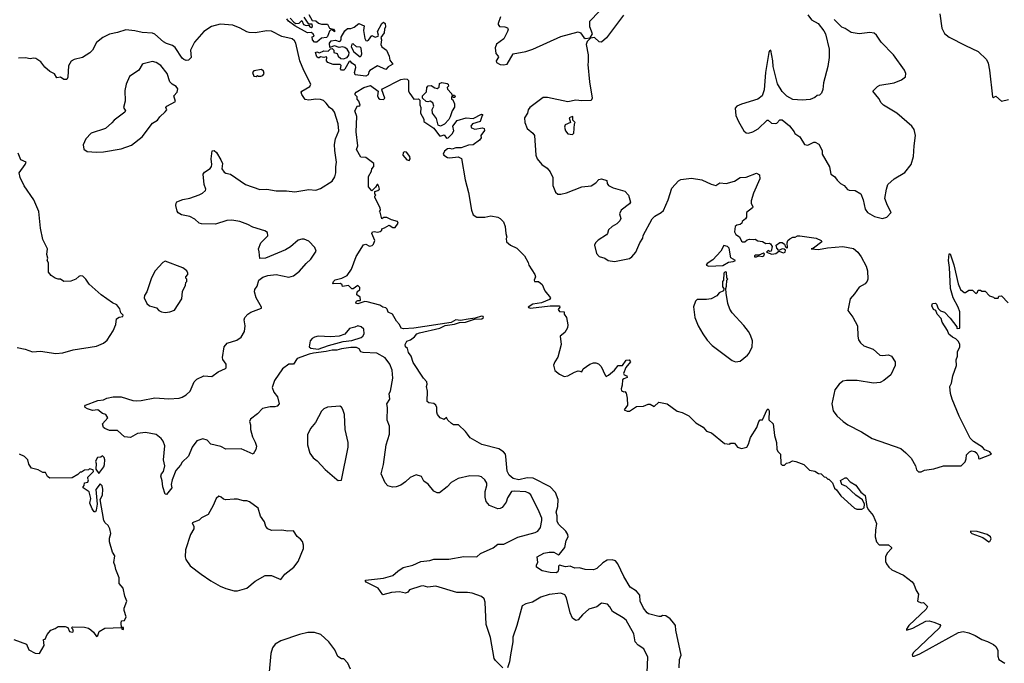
# Model space of a CAD drawing. Extents: x 2220520 to 2384350, y 721165 to 893491.
# Tile 132 of 256: x 2285596 to 2294038, y 803702 to 809217. Entities that reach past the tile are written whole.
import ezdxf

# ---------------------------------------------------------------- set-up
doc = ezdxf.new("R2010")
doc.units = 0

msp = doc.modelspace()

# ---------------------------------------------------------------- linework, layer by layer
at = {"layer": '0CON20XD'}
for points in [[(2289719.3, 809240.7), (2289697.5, 809185), (2289697.5, 809175), (2289709.3, 809159.3), (2289755.9, 809155.9), (2289777.7, 809147.7), (2289783.3, 809135), (2289778, 809115), (2289747.3, 809052.7), (2289685, 809008.8), (2289672.9, 808975), (2289677.5, 808927.5), (2289700, 808905), (2289702.5, 808895), (2289682.5, 808865), (2289685, 808850), (2289715, 808832.5), (2289745, 808830), (2289775, 808837.5), (2289826.7, 808923.3), (2289935, 808943.3), (2289995, 808963.4), (2290235, 809074), (2290385, 809112.5), (2290405.9, 809105.9), (2290433.5, 809063.5), (2290445, 809055.4), (2290488.8, 809061.2), (2290508.2, 809095), (2290484.2, 809155), (2290484.1, 809205.9), (2290565, 809286.9)], [(2288145, 809023.3), (2288123.9, 809023.9), (2288106.2, 809045), (2288105, 809070), (2288120, 809075), (2288112.5, 809095), (2288095, 809108), (2288065, 809103.3), (2287956, 809165), (2287900, 809205), (2287888, 809225)], [(2287915, 809231.2), (2287946.7, 809195), (2287965, 809185.8), (2287991.2, 809188.8), (2288015, 809210), (2288028.8, 809175), (2288053.3, 809166.7), (2288075, 809170), (2288083.3, 809155), (2288095, 809150), (2288107.5, 809157.5), (2288105, 809180), (2288075, 809180), (2288035, 809240)], [(2288075, 809262.5), (2288105, 809210), (2288135, 809206.2), (2288158.8, 809188.8), (2288185, 809180), (2288235, 809177.5), (2288252.5, 809145), (2288285.8, 809135.8), (2288296.2, 809125), (2288295.8, 809114.2), (2288275, 809130), (2288265, 809130), (2288252.5, 809117.5), (2288235.7, 809074.3), (2288226.7, 809065), (2288185, 809057.5), (2288145, 809023.3)], [(2288565, 808733.5), (2288474, 808744), (2288467.9, 808765), (2288478, 808808), (2288476.2, 808825), (2288443.8, 808845), (2288431.7, 808861.7), (2288421.2, 808858.8), (2288385, 808793.3), (2288375, 808783.3), (2288355, 808783.3), (2288347.5, 808795), (2288352.5, 808825), (2288345, 808832.5), (2288285, 808833.3), (2288239.3, 808849.3), (2288227.5, 808865), (2288230, 808895), (2288225, 808900), (2288205, 808892.5), (2288175, 808900), (2288165, 808890), (2288155, 808890), (2288145, 808900), (2288133, 808937), (2288145, 808942.5), (2288166.7, 808933.3), (2288205, 808950), (2288241.7, 808948.3), (2288261.7, 808968.3), (2288275, 808970), (2288290, 808955), (2288290, 808935), (2288318.3, 808928.3), (2288327.5, 808905), (2288350, 808885), (2288373, 808883), (2288405, 808892.5), (2288417.7, 808912.3), (2288422, 808935), (2288404.2, 808965), (2288385, 808980), (2288365, 808985.8), (2288335, 808980), (2288295, 808992.5), (2288255, 808980), (2288253.8, 809015), (2288267.5, 809035), (2288305, 809041.9), (2288335, 809030), (2288345, 809033.3), (2288352, 809045), (2288352, 809068), (2288385, 809122), (2288408.3, 809141.7), (2288435, 809142.5), (2288465, 809153.8), (2288505, 809183.3), (2288550, 809165), (2288544.2, 809125), (2288554.2, 809055), (2288565, 809038.8), (2288575, 809036.2), (2288587.7, 809042.3), (2288615, 809082.5), (2288645, 809067.5), (2288670, 809075), (2288672.5, 809085), (2288663.3, 809115), (2288702.5, 809185), (2288715, 809196.7), (2288730, 809185), (2288733.3, 809155), (2288723.3, 809135), (2288720, 809105), (2288692.5, 809065), (2288697.5, 809045), (2288692.5, 809005), (2288702.5, 808985), (2288741.2, 808955), (2288763.3, 808905), (2288770.5, 808870.5), (2288796.7, 808835), (2288757, 808813), (2288735, 808790.8), (2288665, 808822.5), (2288599.5, 808780.5), (2288590.3, 808769.7), (2288584.3, 808745), (2288565, 808733.5)], [(2290772.1, 809255), (2290628.1, 809061.9), (2290585, 809024.4), (2290565, 809028.9), (2290525, 809063.6), (2290491.2, 809058.8), (2290460.5, 809029.5), (2290454.7, 809005), (2290470.6, 808915), (2290470, 808855), (2290466.6, 808833.4), (2290480.5, 808685), (2290504.4, 808545.6), (2290495, 808526.2), (2290415, 808522.5), (2290365, 808528.6), (2290294.7, 808514.7), (2290121.9, 808551.9), (2290085, 808549.7), (2289969.2, 808465), (2289956.2, 808445), (2289949.6, 808415), (2289923.8, 808375), (2289928.5, 808335), (2289946.5, 808285), (2289995.7, 808245), (2290010, 808225), (2290023.1, 808055), (2290032.5, 808025), (2290072, 807975), (2290120, 807945), (2290145, 807913.3), (2290168.8, 807865), (2290166.4, 807796.4), (2290189.3, 807739.3), (2290211.4, 807721.4), (2290237.4, 807722.6), (2290285, 807733.8), (2290415, 807784.3), (2290495, 807793.3), (2290535, 807820), (2290561.7, 807848.3), (2290585, 807853.3), (2290629.3, 807839.3), (2290633, 807813), (2290645, 807797.5), (2290685, 807777.5), (2290785, 807746.7), (2290816.7, 807715), (2290833.3, 807655), (2290825, 807640), (2290752.5, 807585), (2290740, 807555), (2290750, 807515), (2290742.5, 807495), (2290715, 807466.7), (2290677.5, 807445), (2290644.1, 807415.9), (2290636.2, 807385), (2290626.2, 807375), (2290555, 807329.4), (2290531.9, 807305), (2290524.4, 807285), (2290543.1, 807215), (2290565, 807187.5), (2290613.1, 807173.1), (2290642.5, 807155), (2290695, 807144), (2290825, 807171.2), (2290845.7, 807184.3), (2290878.8, 807225), (2290912.5, 807305), (2290938, 807345), (2290942.7, 807367.3), (2291019.5, 807510.5), (2291043.3, 807535), (2291096.7, 807565), (2291115, 807583.3), (2291156, 807675), (2291186.9, 807773.1), (2291245, 807837.5), (2291265, 807847.5), (2291355, 807858.8), (2291445.8, 807845.8), (2291525, 807806.7), (2291565, 807796.7), (2291600, 807820), (2291655, 807814.3), (2291725.8, 807834.2), (2291775, 807863.8), (2291825, 807868.8), (2291915, 807902.5), (2291938.3, 807888.3), (2291942.5, 807855), (2291888.3, 807731.7), (2291866.7, 807665), (2291866.7, 807645), (2291882.5, 807615), (2291880, 807605), (2291827.5, 807565), (2291827.5, 807525), (2291819.3, 807510.7), (2291791.7, 807488.3), (2291787.5, 807475), (2291775, 807462.5), (2291745, 807457.5), (2291730, 807445), (2291725, 807400), (2291737, 807377), (2291766.7, 807356.7), (2291785, 807320), (2291795, 807312.5), (2291815, 807312.5), (2291835, 807330), (2291855, 807337.5), (2291885, 807332.5), (2291903, 807337), (2291925, 807322.5), (2291965, 807317.5), (2291995, 807300), (2292025, 807302.5), (2292035, 807297.5), (2292047.5, 807275), (2292040, 807235), (2292025, 807230), (2292015, 807240), (2292000, 807225), (2292045, 807206.7), (2292080, 807215), (2292105, 807232.5), (2292145, 807220), (2292160, 807225), (2292161.7, 807241.7), (2292151.7, 807251.7), (2292135, 807252.5), (2292105, 807240), (2292089.3, 807259.3), (2292082.5, 807285), (2292115, 807307.5), (2292135, 807307.5), (2292153, 807293), (2292161.7, 807271.7), (2292175, 807260), (2292180, 807265), (2292176.2, 807305), (2292183.3, 807325), (2292199.3, 807340.7), (2292225, 807352.5), (2292245, 807352.5), (2292266.1, 807363.9), (2292285, 807365.8), (2292425, 807345.8), (2292467.5, 807325), (2292473.3, 807315), (2292401.2, 807258.8), (2292382.5, 807252.5), (2292445, 807247.5), (2292522.2, 807262.2), (2292655, 807272.5), (2292745, 807255.8), (2292781.2, 807225), (2292811.2, 807185), (2292854.2, 807105), (2292865.8, 807064.2), (2292868.8, 806995), (2292863.6, 806976.4), (2292845, 806952.5), (2292794.1, 806925.9), (2292755, 806867.5), (2292717.5, 806825), (2292697.5, 806725), (2292738.8, 806668.8), (2292779.2, 806595), (2292781.4, 806505), (2292789.2, 806475), (2292805, 806448.8), (2292835, 806423.8), (2292913.6, 806393.6), (2292972.3, 806342.3), (2292995, 806338.8), (2293045, 806346.2), (2293070, 806335), (2293102.5, 806285), (2293103.3, 806255), (2293066.7, 806175), (2293006.7, 806125), (2292975, 806108), (2292915.9, 806104.1), (2292775.8, 806125.8), (2292685, 806126.2), (2292655, 806121.2), (2292621.2, 806095), (2292586.7, 806045), (2292558.8, 805925), (2292570, 805865), (2292601.7, 805821.7), (2292656, 805775), (2292696, 805745), (2292814.6, 805684.6), (2292905, 805629.2), (2293152.3, 805542.3), (2293195, 805506.7), (2293238.8, 805458.8), (2293276.7, 805395), (2293285, 805360), (2293303, 805343), (2293325, 805342.5), (2293353.9, 805356.1), (2293435, 805370), (2293516.8, 805393.2), (2293670, 805395), (2293701.7, 805428.3), (2293712.5, 805455), (2293715, 805490), (2293740, 805515), (2293758.3, 805521.7), (2293787, 805517), (2293803, 805503), (2293817.5, 805475), (2293818.3, 805458.3), (2293825, 805453.3), (2293930, 805495), (2293913.6, 805513.6), (2293871.7, 805531.7), (2293852.5, 805555), (2293774.2, 805604.2), (2293745, 805632.5), (2293651.2, 805821.2)], [(2292355, 809260), (2292385, 809216.2), (2292442.5, 809185), (2292492.3, 809122.3), (2292505.9, 809095.9), (2292537.8, 808965), (2292536.6, 808893.4), (2292525.7, 808815), (2292487.5, 808675), (2292481.7, 808618.3), (2292471.7, 808588.3), (2292455, 808570), (2292433, 808567), (2292415, 808550), (2292375, 808532.5), (2292305, 808527.5), (2292225, 808533.3), (2292175, 808563.3), (2292135, 808603.3), (2292095, 808667.5), (2292057, 808817), (2292053.3, 808863.3), (2292035.9, 808955.9), (2292025, 808950), (2292018.8, 808935), (2291990, 808765), (2291978.2, 808615), (2291962.1, 808565), (2291925, 808536.2), (2291785, 808492.5), (2291745, 808475.8), (2291731.7, 808458.3), (2291735.9, 808395.9), (2291758.8, 808345), (2291804.2, 808264.2), (2291825, 808248), (2291845, 808244.4), (2291883.3, 808255), (2291928.7, 808281.3), (2292005, 808357.5), (2292015, 808357.5), (2292041.9, 808331.9), (2292075, 808326.9), (2292089.1, 808330.9), (2292115, 808358.8), (2292135, 808358.8), (2292197, 808307), (2292237.5, 808255), (2292241.7, 808241.7), (2292285, 808212.5), (2292325, 808147.5), (2292355, 808142.5), (2292405, 808167.5), (2292417, 808167), (2292449.3, 808149.3), (2292476.2, 808095), (2292478, 808065), (2292540.8, 807955), (2292550, 807895), (2292582.5, 807875), (2292605, 807842.5), (2292635, 807812.5), (2292665, 807797.5), (2292695, 807762.5), (2292707, 807757), (2292760, 807755), (2292807.5, 807725), (2292828.8, 807675), (2292846.7, 807595), (2292864.1, 807564.1), (2292925, 807530), (2292995, 807513.3)], [(2292995, 807513.3), (2293030, 807525), (2293067.5, 807565), (2293035.7, 807625.7), (2293014.3, 807685), (2293028, 807765), (2293041.2, 807805), (2293095, 807853.3), (2293185, 807906.7), (2293240, 807975), (2293259.4, 808045), (2293264.4, 808135), (2293277.5, 808225), (2293265.6, 808275), (2293245, 808306.2), (2293117.5, 808415), (2293002.5, 808485), (2292982.5, 808505), (2292963, 808543), (2292912.5, 808605), (2292950, 808645), (2292970, 808655), (2293095, 808676.7), (2293158.3, 808701.7), (2293191.7, 808728.3), (2293193.3, 808755), (2293183.8, 808785), (2293087.1, 808915), (2292982, 809025), (2292944, 809085), (2292921.7, 809101.7), (2292885, 809108.1), (2292795, 809095.8), (2292725, 809108), (2292675, 809141.2), (2292645, 809152.5), (2292578.8, 809218.8)], [(2293486.4, 809266.4), (2293503.2, 809143.2), (2293525, 809098.8), (2293565, 809066.2), (2293706.5, 808996.5), (2293813.3, 808945), (2293886.4, 808876.4), (2293899.4, 808845), (2293910.9, 808785), (2293937, 808557), (2293945, 808550), (2293965, 808562.5), (2294015, 808520), (2294075, 808532.5)], [(2287095.4, 809024.6), (2287060.8, 808955), (2287067.7, 808892.3), (2287045, 808871.1), (2287025, 808867.5), (2287004, 808875), (2286988.9, 808888.9), (2286929.3, 808979.3), (2286905.6, 808995.6), (2286855, 809012.2), (2286828.5, 809028.5), (2286755, 809094.4), (2286735, 809102.2), (2286645, 809106.4), (2286582.8, 809122.8), (2286505, 809131.1), (2286435, 809108.2), (2286365, 809094.4), (2286309.2, 809065), (2286255, 809022), (2286219.2, 808955), (2286197.3, 808932.7), (2286135, 808891.9), (2286062.5, 808875), (2286036.9, 808863.1), (2286015, 808822.5), (2286008.8, 808725), (2286000, 808705), (2285973.8, 808703.8), (2285945, 808723.8), (2285915, 808720), (2285894.2, 808754.2), (2285855, 808774), (2285810.9, 808810.9), (2285778, 808855), (2285735, 808885.5), (2285715, 808888.2), (2285685, 808881.1), (2285645, 808890), (2285585, 808887.9)], [(2289737.5, 803665), (2289675.6, 803725.6), (2289665, 803743.3), (2289632.7, 803922.7), (2289597.1, 804035), (2289587.6, 804227.6), (2289578, 804255), (2289555.6, 804275.6), (2289475, 804302.9), (2289435, 804309.2), (2289345, 804310), (2289164.1, 804364.1), (2289095, 804356.2), (2289055.7, 804365.7), (2289035, 804364.4), (2288939.3, 804330.7), (2288925, 804312.5), (2288905, 804303.3), (2288853.6, 804313.6), (2288785, 804310), (2288708.8, 804288.8), (2288668.8, 804345), (2288568, 804398), (2288560, 804405), (2288560, 804415), (2288715, 804432.5), (2288795, 804455.8), (2288837.6, 804492.4), (2288885, 804522), (2288967.1, 804542.9), (2289035, 804575.8), (2289114.2, 804584.2), (2289146.4, 804593.6), (2289275, 804593.9), (2289405, 804617.1), (2289516.7, 804615), (2289547.9, 804642.1), (2289656.8, 804693.2), (2289695, 804722), (2289747.4, 804722.6), (2289867.2, 804782.8), (2290015, 804823.1), (2290038.8, 804835), (2290061.9, 804865), (2290074.5, 804925), (2290074.4, 804945), (2290049.6, 804999.6), (2289978.1, 805145), (2289960.5, 805160.5), (2289935, 805170.4), (2289835, 805178.4), (2289814.2, 805175), (2289778.7, 805121.3), (2289767.9, 805082.1), (2289732.1, 805037.9), (2289715, 805028), (2289695, 805026), (2289625, 805054.2), (2289595, 805090), (2289588.1, 805125), (2289587.1, 805175), (2289602, 805225), (2289600.8, 805245), (2289584.2, 805274.2), (2289555, 805298.8), (2289535.8, 805305.8), (2289455, 805308.6), (2289355, 805286), (2289297, 805253), (2289261.2, 805215), (2289195, 805162), (2289175, 805163.3), (2289146.2, 805176.2), (2289098.3, 805238.3), (2289062.1, 805262.1), (2289041.7, 805301.7), (2288995, 805316.2), (2288943.3, 805295), (2288905, 805256.2), (2288865, 805228), (2288824.2, 805215.8), (2288791.7, 805211.7), (2288753.2, 805223.2), (2288728.8, 805248.8), (2288696.1, 805326.1), (2288715.6, 805405), (2288737.1, 805575), (2288767.5, 805665), (2288767.1, 805735), (2288745.7, 805785), (2288748.8, 805895), (2288743.8, 805925), (2288770, 805965), (2288763.8, 806015), (2288776.2, 806035), (2288795.6, 806145), (2288790.5, 806215), (2288768.6, 806265), (2288728.5, 806318.5), (2288659.5, 806359.5), (2288540, 806365), (2288521.7, 806371.7), (2288505.6, 806395.6), (2288485, 806407.9), (2288435, 806409.8), (2288355, 806397), (2288315.8, 806384.2), (2288275, 806386.9), (2288225, 806373.1), (2288115, 806358.9), (2288078.5, 806351.5), (2287976.2, 806313.8), (2287944.1, 806265.9), (2287905, 806265.6), (2287850.8, 806225), (2287781.1, 806125), (2287761.9, 806065), (2287774.5, 806024.5), (2287805.8, 805985), (2287820, 805925), (2287803.6, 805906.4), (2287785, 805900), (2287745, 805899.2), (2287678.8, 805885), (2287635, 805840.8), (2287574.4, 805795), (2287566.9, 805775), (2287576.2, 805745), (2287576.2, 805705), (2287591.9, 805641.9), (2287616.6, 805596.6), (2287625.8, 805564.2), (2287622, 805535), (2287597.5, 805495), (2287495, 805540), (2287365, 805537.5), (2287320.5, 805560.5), (2287235, 805580), (2287205, 805613.8), (2287165.8, 805625.8), (2287115, 805608), (2287075.5, 805554.5), (2287042.6, 805477.4), (2286990.6, 805425), (2286975, 805399.2), (2286934.2, 805355), (2286904, 805275), (2286896.2, 805235), (2286900, 805205), (2286855, 805150), (2286845, 805152.5), (2286823.1, 805215), (2286818.1, 805265), (2286805.8, 805305), (2286812, 805325), (2286828, 805345), (2286840.5, 805395), (2286828.9, 805445), (2286841.8, 805565), (2286826.5, 805606.5), (2286809.1, 805629.1), (2286765, 805663.1), (2286675, 805679.5), (2286605, 805670.8), (2286545, 805636.7), (2286495, 805643.3), (2286435.9, 805695.9), (2286365, 805698), (2286325, 805713.8), (2286315, 805723.3), (2286307.5, 805755), (2286352.5, 805805), (2286335, 805833.3), (2286305, 805843.3), (2286265, 805874), (2286219.3, 805869.3), (2286177, 805883), (2286156.7, 805895), (2286153.8, 805905), (2286160, 805915), (2286267.5, 805955), (2286315, 805958.6), (2286344.8, 805975.3), (2286397.5, 805985), (2286465, 805984.4), (2286565, 805953.3), (2286595, 805950.5), (2286637, 805953), (2286755, 805976.2), (2286875, 805969.1), (2286964.5, 805974.5), (2286988, 805982), (2287025, 806004.2), (2287057.5, 806035), (2287091.1, 806115), (2287115, 806136.9), (2287175.6, 806164.4), (2287245, 806160.6), (2287298.9, 806201.1), (2287361.7, 806228.3), (2287366.7, 806235), (2287365.5, 806265), (2287337.5, 806305), (2287334, 806324), (2287350.5, 806415), (2287375, 806445.5), (2287458.3, 806471.7), (2287495, 806495.8), (2287524.4, 806545), (2287528.2, 806595), (2287520, 806645), (2287526, 806665), (2287552.9, 806695), (2287578.7, 806711.3), (2287668.8, 806745), (2287670, 806755), (2287624.3, 806835), (2287610, 806885), (2287612, 806905), (2287631.2, 806935), (2287646.7, 806985), (2287680.3, 807009.7), (2287724.2, 807025.8), (2287795, 807032.5), (2287905, 807012), (2287945, 807023.8), (2287995, 807061.2), (2288051.7, 807128.3), (2288093.3, 807165), (2288137.5, 807235), (2288127.5, 807265), (2288075, 807318.8), (2288035, 807337.5), (2288015, 807338), (2287985, 807328.8), (2287917.9, 807272.1), (2287875, 807246), (2287705, 807172.5), (2287655, 807170), (2287648.3, 807228.3), (2287642.5, 807255), (2287662.5, 807305), (2287722.5, 807365), (2287720, 807395), (2287697.7, 807407.7), (2287595, 807440), (2287553, 807463), (2287485, 807487.1), (2287415, 807498.1), (2287373.2, 807496.8), (2287275, 807464), (2287155, 807466.7), (2287135, 807473.3), (2287097.3, 807507.3), (2287055, 807532), (2286985, 807546.2), (2286955, 807561.2), (2286945.6, 807575.6), (2286934.7, 807625), (2286936.7, 807645), (2286945, 807656.9), (2286995, 807677.5), (2287055, 807686.9), (2287134.3, 807715.7), (2287165, 807731.2), (2287190, 807755), (2287192.5, 807765), (2287178, 807805), (2287168.8, 807895), (2287179.5, 807910.5), (2287228, 807942), (2287239.7, 807960.3), (2287244.3, 807975.7), (2287237.5, 808025), (2287246.4, 808093.6), (2287265, 808096.2), (2287285, 808080.5), (2287320, 808015), (2287334.5, 807985), (2287329.1, 807939.1), (2287350.6, 807910.6), (2287365, 807902), (2287404.2, 807894.2), (2287533.3, 807805), (2287655, 807762.5), (2287715, 807766), (2287795, 807749.4), (2287885, 807750.5), (2287955, 807743.3), (2288075, 807761.2), (2288135, 807756.2), (2288175, 807770), (2288276.8, 807833.2), (2288299.3, 807870.7), (2288307.8, 807905), (2288305.7, 807955), (2288311.9, 807995), (2288297.8, 808095), (2288296.8, 808146.8), (2288303.8, 808196.2), (2288332.9, 808265), (2288328.1, 808325), (2288294.3, 808425), (2288282, 808445), (2288252, 808465), (2288223.3, 808503.3), (2288201.9, 808525), (2288175, 808533.3), (2288135, 808536.7), (2288075, 808528), (2288045, 808533.5), (2288016.2, 808575), (2288010, 808595), (2288015.8, 808605), (2288083.3, 808645), (2288091.5, 808665), (2288031.8, 808781.8), (2287998.2, 808865), (2287964.6, 809015), (2287952.7, 809035), (2287932.2, 809052.2), (2287845, 809073.8), (2287755, 809118.2), (2287715, 809120.5), (2287615, 809105.5), (2287565, 809107.8), (2287542.8, 809112.8), (2287485.3, 809145.3), (2287425, 809169.2), (2287315, 809179.4), (2287242.2, 809157.8), (2287174, 809116), (2287095.4, 809024.6)], [(2288515, 808900), (2288525, 808906.7), (2288530, 808925), (2288525, 808973.3), (2288515, 808982), (2288485, 808986), (2288455, 809010), (2288445, 809008), (2288438.1, 808985), (2288462.6, 808942.6), (2288515, 808900)], [(2286255, 808082), (2286315, 808084.2), (2286465, 808110.6), (2286555, 808143.1), (2286645, 808214.2), (2286735, 808330), (2286778.8, 808355), (2286798.8, 808385), (2286845, 808427.5), (2286856.7, 808445), (2286850, 808465), (2286856.7, 808475), (2286932.5, 808515), (2286917.5, 808565), (2286947.5, 808595), (2286952.5, 808625), (2286937.5, 808645), (2286904.2, 808664.2), (2286883.3, 808685), (2286861.2, 808755), (2286805.9, 808825.9), (2286765, 808850), (2286735, 808858), (2286655, 808838.8), (2286645, 808832.5), (2286616.7, 808785), (2286538.3, 808731.7), (2286510, 808665), (2286498.3, 808611.7), (2286499.5, 808520.5), (2286487.5, 808465), (2286502.5, 808435), (2286497.5, 808425), (2286405, 808356.2), (2286385.8, 808334.2), (2286332.5, 808285), (2286208.8, 808245), (2286163.3, 808195), (2286140, 808145), (2286146.4, 808106.4), (2286175, 808088.8), (2286255, 808082)], [(2287625, 808730), (2287635, 808740), (2287645, 808732.5), (2287665, 808733.3), (2287680.5, 808739.5), (2287691.2, 808755), (2287686.7, 808775), (2287669.5, 808789.5), (2287605, 808780), (2287592.5, 808765), (2287605, 808732.5), (2287625, 808730)], [(2291250, 803665), (2291253.3, 803735), (2291267, 803773), (2291221.3, 803985), (2291218.2, 804025), (2291205.5, 804045), (2291172.4, 804082.4), (2291135, 804110), (2291107, 804113), (2291095, 804103.8), (2291075, 804103.8), (2290987.5, 804125), (2290975, 804134), (2290945, 804174), (2290916.2, 804235), (2290913.8, 804285), (2290885, 804320), (2290829.5, 804355), (2290776.7, 804445), (2290725.3, 804555.3), (2290705, 804579.4), (2290675, 804590), (2290633.9, 804586.1), (2290597.2, 804562.8), (2290545, 804515.6), (2290515, 804504.4), (2290445, 804505.7), (2290395, 804520.9), (2290355, 804518.2), (2290315, 804534.4), (2290275, 804529.4), (2290225, 804543.3), (2290216.1, 804533.9), (2290216.9, 804505), (2290210.5, 804485), (2290195, 804478.9), (2290145, 804481.1), (2290075, 804494), (2290026.7, 804525), (2290027.5, 804545), (2290037.5, 804565), (2290033.3, 804615), (2290090, 804645), (2290136.5, 804653.5), (2290175, 804655.8), (2290215, 804630.8), (2290225, 804637.5), (2290269.4, 804695), (2290281.9, 804755), (2290298.6, 804785), (2290295.5, 804805), (2290279.6, 804835), (2290216.2, 804895), (2290205, 804921.2), (2290204.6, 804965), (2290197.3, 804997.3), (2290210.7, 805045), (2290213.2, 805105), (2290190.8, 805165), (2290145, 805213.4), (2289998.4, 805288.4), (2289947.1, 805292.9), (2289875, 805273.6), (2289827.3, 805287.3), (2289792.9, 805315), (2289775, 805348.8), (2289765.3, 805475.3), (2289760.5, 805495), (2289745.7, 805515), (2289705, 805540.5), (2289558.3, 805578.3), (2289457.5, 805635), (2289436, 805666), (2289419.5, 805689.5), (2289357.5, 805745), (2289315, 805746.7), (2289297.7, 805757.7), (2289267.5, 805785), (2289255, 805810), (2289235, 805792.5), (2289202.5, 805805), (2289180, 805835), (2289173.3, 805855), (2289173.3, 805895), (2289163.9, 805913.9), (2289147.7, 805927.7), (2289105, 805933.8), (2289090, 805945), (2289092, 806035), (2289083.3, 806075), (2289091.2, 806095), (2289086, 806115), (2289057.5, 806145), (2288970.3, 806280.3), (2288952, 806335), (2288930, 806365), (2288920.7, 806400.7), (2288903.3, 806415), (2288900, 806435), (2288915, 806462.5), (2288946.6, 806473.4), (2288981.2, 806498.8), (2289000, 806525), (2289022.9, 806535), (2289198, 806575), (2289245, 806597.3), (2289325, 806608.1), (2289368.1, 806621.9), (2289417.5, 806625), (2289495, 806650), (2289560, 806655), (2289574, 806665), (2289568.8, 806675), (2289555, 806677.9), (2289501.2, 806658.8), (2289440.6, 806650.6), (2289375, 806639.6), (2289335, 806646.5), (2289295, 806623.3), (2288975, 806574.2), (2288887.3, 806567.3), (2288866.2, 806575), (2288853.3, 806605), (2288827.5, 806635), (2288793, 806693), (2288755, 806712.5), (2288747, 806737), (2288737, 806747), (2288710, 806755), (2288685, 806772.5), (2288575, 806800), (2288555, 806802.5), (2288495, 806781.2), (2288484.1, 806784.1), (2288477.5, 806795), (2288483.6, 806806.4), (2288495, 806812.5), (2288515, 806810), (2288517.5, 806815), (2288515, 806840), (2288488.3, 806858.3), (2288490, 806885), (2288512.5, 806905), (2288511.7, 806921.7), (2288495, 806940), (2288455, 806910), (2288445, 806910), (2288415, 806940), (2288365, 806930), (2288360, 806945), (2288346, 806956), (2288280, 806955), (2288286.2, 806975), (2288301.4, 806988.6), (2288357.9, 807002.1), (2288403.6, 807026.4), (2288440.3, 807079.7), (2288480.5, 807189.5), (2288545, 807286.7), (2288565, 807292.5), (2288595, 807276.2), (2288617, 807283), (2288630, 807295), (2288640, 807325), (2288616.7, 807385), (2288620.7, 807399.3), (2288635, 807403.3), (2288665, 807397.5), (2288687, 807403), (2288700, 807415), (2288700, 807425), (2288725, 807432.5), (2288763.9, 807456.1), (2288795, 807436.7), (2288815, 807436.7), (2288840, 807475), (2288835, 807487.5), (2288785, 807502.5), (2288745, 807523.3), (2288717.5, 807522.5), (2288701.7, 807511.7), (2288687, 807567), (2288680, 807575), (2288690, 807585), (2288687.5, 807605), (2288640, 807695), (2288640, 807705), (2288650, 807715), (2288640, 807725), (2288640, 807745), (2288666.7, 807753.3), (2288680, 807765), (2288677, 807787), (2288666.4, 807806.4), (2288660, 807805), (2288648.3, 807781.7), (2288615, 807750), (2288587.5, 807785), (2288586.7, 807875), (2288611.7, 807918.3), (2288615, 807940), (2288631.7, 807958.3), (2288632.5, 807985), (2288565, 808036.2), (2288520, 808040), (2288484.2, 808105), (2288496.7, 808135), (2288482, 808255), (2288488, 808388), (2288470, 808435), (2288491.7, 808478.3), (2288505, 808477.5), (2288516.7, 808485), (2288505, 808520), (2288490, 808535), (2288490, 808555), (2288473.6, 808573.6), (2288472.5, 808585), (2288482.5, 808595), (2288546.7, 808635), (2288605, 808654.6), (2288668.8, 808605), (2288664.6, 808565), (2288673.4, 808543.4), (2288685, 808536), (2288717, 808533), (2288728, 808545), (2288702.5, 808615), (2288708, 808625), (2288864, 808705), (2288895, 808711.5), (2288918.9, 808708.9), (2288931.2, 808695), (2288931.2, 808605), (2288941.2, 808585), (2288975, 808537.5), (2289015, 808540), (2289026.7, 808526.7), (2289028.3, 808488.3), (2289036.7, 808465), (2289034, 808415), (2289062.5, 808365), (2289062.5, 808345), (2289147.8, 808287.8), (2289195, 808223.3), (2289209.3, 808220.7), (2289235, 808230), (2289255, 808203.3), (2289270, 808205), (2289305, 808240), (2289317.5, 808265), (2289311.2, 808305), (2289347.9, 808352.1), (2289425, 808376.7), (2289485, 808370), (2289555, 808406.7), (2289566.2, 808406.2), (2289562.5, 808395), (2289543.9, 808346.1), (2289477.5, 808325), (2289463.3, 808305), (2289470.7, 808290.7), (2289498.3, 808278.3), (2289565, 808290), (2289580, 808285), (2289581.7, 808268.3), (2289550, 808225), (2289552.5, 808205), (2289537.5, 808185), (2289485, 808143.8), (2289445, 808143.3), (2289380.7, 808119.3), (2289335, 808120), (2289305, 808108.8), (2289285, 808113.8), (2289265, 808110), (2289238.3, 808091.7), (2289227.5, 808065), (2289233.8, 808055), (2289265, 808036.9), (2289285, 808033.8), (2289355, 808042), (2289385, 808027.5), (2289415.6, 807845.6), (2289444.2, 807735.8), (2289470.9, 807585), (2289485.3, 807545.3), (2289515, 807525.5), (2289585, 807525.7), (2289635, 807535.5), (2289695, 807524.2), (2289715, 807514), (2289744, 807485), (2289760, 807445), (2289763.9, 807383.9), (2289772.5, 807355), (2289767, 807343), (2289770, 807315)], [(2289205, 808303.8), (2289184.2, 808314.2), (2289170.6, 808370.6), (2289135.8, 808415), (2289133.6, 808446.4), (2289147.5, 808475), (2289137.5, 808505), (2289115, 808520), (2289095, 808512.5), (2289082.5, 808515), (2289050, 808545), (2289050, 808565), (2289085, 808600), (2289087.5, 808635), (2289099.3, 808650.7), (2289125, 808653.3), (2289155, 808632.5), (2289175, 808627.5), (2289191.7, 808638.3), (2289195, 808670), (2289215, 808680), (2289261.7, 808671.7), (2289270, 808665), (2289271.7, 808648.3), (2289262.5, 808635), (2289263, 808623), (2289300, 808585), (2289301.7, 808571.7), (2289325, 808570), (2289330, 808555), (2289325, 808550), (2289315, 808550), (2289305, 808560), (2289300, 808555), (2289300, 808535), (2289310, 808530), (2289323.3, 808495), (2289323.6, 808466.4), (2289303.3, 808435), (2289285.9, 808384.1), (2289275, 808362.5), (2289237.7, 808322.3), (2289205, 808303.8)], [(2290335, 808234.2), (2290348.8, 808245), (2290352.5, 808325), (2290360, 808335), (2290340, 808355), (2290340, 808385), (2290335, 808386.7), (2290307.5, 808375), (2290320, 808335), (2290273.3, 808315), (2290268, 808295), (2290277.5, 808265), (2290295, 808238.8), (2290335, 808234.2)], [(2285575, 806408.6), (2285644.5, 806394.5), (2285705, 806371.1), (2285775, 806375.6), (2285905, 806356.9), (2285965, 806361.4), (2286055, 806388), (2286255, 806420), (2286315, 806446.2), (2286345, 806470), (2286398.3, 806551.7), (2286420, 806605), (2286425.9, 806654.1), (2286450.5, 806669.5), (2286480, 806675), (2286482.5, 806685), (2286462.5, 806705), (2286455, 806740), (2286430, 806775), (2286391.7, 806791.7), (2286295, 806860), (2286192.3, 806952.3), (2286163.3, 806995), (2286138.3, 807018.3), (2286115, 807022.5), (2286104, 807016), (2286077.5, 806995), (2286035, 806978), (2285975, 806973.8), (2285945, 806992.5), (2285925, 806992.5), (2285901.7, 807001.7), (2285866.1, 807026.1), (2285842.5, 807055), (2285842.5, 807135), (2285832.5, 807155), (2285837.5, 807175), (2285830, 807205), (2285833.3, 807255), (2285794.5, 807334.5), (2285775, 807430), (2285760, 807575), (2285718, 807675), (2285634, 807795), (2285599.2, 807865), (2285592.5, 807905), (2285644, 807975), (2285652.5, 807995), (2285605, 808017.5), (2285583, 808073)], [(2288935, 808012), (2288944.3, 808025.7), (2288940.6, 808045), (2288913, 808083), (2288893.8, 808085), (2288882.9, 808075), (2288881.4, 808055), (2288915, 808016.2), (2288935, 808012)], [(2289770, 807315), (2289803.9, 807283.9), (2289860, 807260), (2289923.8, 807193.8), (2289957, 807137), (2289962.5, 807115), (2290013.3, 807035), (2290020, 807015), (2290007.5, 806985), (2290010, 806975), (2290045, 806972.5), (2290075, 806947.5), (2290097.5, 806895), (2290146.2, 806835), (2290140, 806820), (2290069.5, 806790.5), (2289995, 806780.8), (2289956.7, 806755), (2289960, 806750), (2289976, 806746), (2290145, 806766.7), (2290226, 806766), (2290227.5, 806755), (2290212.5, 806735), (2290217.5, 806725), (2290225, 806717.5), (2290263.3, 806713.3), (2290266, 806695), (2290285.7, 806665), (2290296.4, 806603.6), (2290293, 806577), (2290271.7, 806538.3), (2290231.2, 806505), (2290238.8, 806435), (2290210, 806325), (2290183.3, 806285), (2290173.9, 806256.1), (2290185, 806212.5), (2290225, 806180), (2290265, 806161.2), (2290295, 806165.8), (2290352, 806198), (2290385, 806207.5), (2290400, 806205), (2290415, 806200), (2290428.8, 806225), (2290485.8, 806265), (2290515, 806276.4), (2290537.2, 806277.2), (2290558.3, 806268.3), (2290581.9, 806245), (2290615, 806170), (2290625, 806160), (2290645, 806170), (2290695, 806213.3), (2290726.4, 806253.6), (2290766, 806254), (2290795, 806300), (2290821.7, 806301.7), (2290832.5, 806285), (2290792.7, 806237.3), (2290773.3, 806185), (2290780, 806175), (2290802.5, 806165), (2290805, 806150), (2290775, 806140), (2290765, 806130), (2290763.3, 806085), (2290753.8, 806055), (2290757, 806037), (2290775, 806027.5), (2290785, 806030), (2290797, 806017), (2290806.2, 805975), (2290806.4, 805913.6), (2290780, 805875), (2290805, 805863.3), (2290825, 805863.3), (2290886.1, 805903.9), (2290945, 805906.7), (2290985, 805922.5), (2291001.7, 805921.7), (2291036.4, 805903.6), (2291075, 805940), (2291147, 805927), (2291233, 805863), (2291275, 805852.5), (2291333, 805823), (2291395, 805762.5), (2291456.4, 805726.4), (2291485, 805692.5), (2291528.3, 805678.3), (2291640, 805585), (2291685, 805580), (2291691.7, 805588.3), (2291725, 805587.5), (2291750, 805555), (2291785, 805542.5), (2291830, 805555), (2291845, 805580), (2291862.3, 805637.7), (2291917, 805723), (2291932.5, 805775), (2291945, 805787.5), (2291965, 805790), (2292005, 805877.5), (2292015, 805882.5), (2292022, 805865), (2292018.3, 805788.3), (2292056.2, 805755), (2292066.7, 805655), (2292086.2, 805595), (2292087, 805537), (2292097, 805517), (2292120, 805495), (2292121.7, 805411.7), (2292135, 805400), (2292155, 805400), (2292171.7, 805418.3), (2292197, 805423), (2292223, 805437), (2292251.7, 805431.7), (2292320, 805405), (2292368.3, 805358.3), (2292415, 805350), (2292445, 805330), (2292467, 805327), (2292495, 805300), (2292507, 805297), (2292525, 805280), (2292535, 805280), (2292565, 805250), (2292583, 805203), (2292599.3, 805189.3), (2292636.6, 805136.6), (2292755, 805033.1), (2292773.6, 805023.6), (2292815.9, 805024.1), (2292836.7, 805035), (2292840, 805065), (2292822.5, 805102.5), (2292765, 805141.9), (2292686.4, 805216.4), (2292646.7, 805235), (2292635, 805270), (2292675, 805292.5), (2292685, 805292.5), (2292717.5, 805257.5), (2292765, 805228.6), (2292808.9, 805168.9), (2292845, 805141.2), (2292860, 805045), (2292871.7, 805021.7), (2292915, 804970), (2292941.7, 804901.7), (2292933, 804843), (2292932.5, 804785), (2292943, 804743), (2292965, 804717.5), (2293046.4, 804716.4), (2293070, 804695), (2293070, 804685), (2293033.9, 804646.1), (2293020, 804615), (2293020, 804575), (2293027.5, 804555), (2293047, 804527), (2293075, 804502.5), (2293175, 804456.7), (2293249.3, 804399.3), (2293261.7, 804381.7), (2293282.5, 804325), (2293302.5, 804295), (2293293.9, 804233.9), (2293325, 804220.8), (2293345, 804223.3), (2293379.5, 804189.5), (2293369.2, 804165), (2293221.2, 804025), (2293200, 803995), (2293200, 803985), (2293255, 804004.4), (2293365, 804062.9), (2293395, 804066.2), (2293435, 804054.4), (2293486.7, 804035), (2293490, 804025), (2293482.9, 804005), (2293261.2, 803795), (2293247.5, 803775), (2293250, 803765), (2293265, 803764), (2293315, 803784.5), (2293645, 803966.7), (2293685, 803975.7), (2293735, 803962.5), (2293789.7, 803939.7), (2293845, 803906.2), (2293895, 803890), (2293945, 803863.3), (2293966.7, 803845), (2293984, 803815), (2293983.3, 803765), (2293992, 803735), (2294044, 803705)], [(2291505, 807104.5), (2291625, 807111.3), (2291675, 807140.6), (2291714, 807146), (2291732.5, 807155), (2291695, 807177.5), (2291679.3, 807259.3), (2291665, 807272.5), (2291635, 807282.5), (2291606.7, 807235), (2291539.5, 807160.5), (2291491.2, 807128.8), (2291483.6, 807113.6), (2291505, 807104.5)], [(2291915, 807184), (2291935, 807193.3), (2291965, 807188.8), (2291976.7, 807195), (2291981.7, 807211.7), (2291975, 807217.5), (2291935, 807200), (2291905, 807200), (2291897.5, 807195), (2291897.5, 807185), (2291915, 807184)], [(2293651.2, 805821.2), (2293591.2, 805965), (2293576.7, 806015), (2293572.5, 806075), (2293587, 806103), (2293597.5, 806165), (2293627.5, 806255), (2293627, 806303), (2293637.5, 806335), (2293638.3, 806371.7), (2293657, 806413), (2293657.5, 806435), (2293645, 806460), (2293623, 806483), (2293595, 806497.5), (2293563.9, 806523.9), (2293552.5, 806555), (2293506.7, 806625), (2293497, 806657), (2293462.5, 806695), (2293450, 806725), (2293432.5, 806735), (2293417.5, 806765), (2293423.6, 806786.4), (2293448.3, 806788.3), (2293458.3, 806778.3), (2293471.7, 806741.7), (2293491.7, 806721.7), (2293525, 806710), (2293575, 806660), (2293630, 806585), (2293630, 806575), (2293635, 806570), (2293657, 806573), (2293656.7, 806715), (2293643.3, 806755), (2293600, 806835), (2293576.2, 806915), (2293569.2, 807095), (2293560.8, 807155), (2293565, 807210), (2293575, 807210), (2293605.7, 807115.7), (2293643.9, 806953.9), (2293662.5, 806905), (2293695, 806880), (2293705, 806880), (2293735, 806900), (2293765, 806900), (2293778.3, 806888.3), (2293795, 806870), (2293808.3, 806881.7), (2293815, 806900), (2293835, 806900), (2293845, 806890), (2293875, 806890), (2293911.7, 806851.7), (2293945, 806840), (2293955, 806830), (2293985, 806830), (2293991.7, 806848.3), (2294015, 806850), (2294071.7, 806791.7)], [(2286845, 806709.1), (2286885, 806714.4), (2286925, 806727.5), (2286987.5, 806825), (2286993, 806887), (2287017, 806943), (2287020, 806965), (2287030, 806975), (2287030, 806995), (2287021.7, 807001.7), (2287020, 807015), (2287037, 807033), (2287037.5, 807045), (2287030, 807065), (2286995, 807090), (2286845, 807147.5), (2286823.6, 807136.4), (2286756.7, 807065), (2286727.5, 807005), (2286685.9, 806884.1), (2286666.7, 806855), (2286663.8, 806835), (2286687.5, 806785), (2286710, 806765), (2286768.3, 806748.3), (2286790, 806725), (2286812.8, 806712.8), (2286845, 806709.1)], [(2291735, 806286.7), (2291775, 806290), (2291837.7, 806342.3), (2291849.7, 806360.3), (2291876.5, 806415), (2291878.8, 806465), (2291862.5, 806515), (2291845, 806545.8), (2291805, 806597.5), (2291703.8, 806705), (2291686.1, 806736.1), (2291668.8, 806785), (2291652.5, 806875), (2291650, 806915), (2291657.5, 806935), (2291660, 806985), (2291667.5, 806995), (2291660, 807005), (2291656.7, 807055), (2291645, 807056.2), (2291632.5, 807045), (2291630, 806985), (2291622.5, 806975), (2291623, 806927), (2291632.5, 806915), (2291630, 806895), (2291595, 806877.5), (2291575, 806852.5), (2291525, 806826.7), (2291485, 806820), (2291405, 806820), (2291390, 806805), (2291374.2, 806755.8), (2291385.7, 806665), (2291412.5, 806595), (2291454, 806525), (2291490.9, 806470.9), (2291535, 806426.2), (2291706.4, 806296.4), (2291735, 806286.7)], [(2288155, 806394.2), (2288243.1, 806426.9), (2288370.5, 806459.5), (2288445, 806467.4), (2288524, 806495), (2288538, 806505), (2288550, 806525), (2288546, 806565), (2288525, 806586.2), (2288495, 806593.8), (2288468.8, 806581.2), (2288425, 806571.4), (2288385, 806524), (2288335.6, 806504.4), (2288265, 806500.5), (2288155, 806505.5), (2288125, 806497.8), (2288104.2, 806485), (2288088.1, 806465), (2288079.4, 806415), (2288093, 806403), (2288155, 806394.2)], [(2288328.3, 805268.3), (2288355, 805272.5), (2288414, 805555), (2288412, 805595), (2288386.1, 805706.1), (2288382.5, 805835), (2288368.3, 805878.3), (2288356.4, 805896.4), (2288340, 805905), (2288235, 805897.5), (2288205, 805882.5), (2288185, 805862.5), (2288133.6, 805766.4), (2288090, 805715), (2288065, 805660), (2288064.4, 805575), (2288085, 805502.5), (2288112.3, 805462.3), (2288146.4, 805436.4), (2288215, 805362.5), (2288315, 805277.5), (2288328.3, 805268.3)], [(2285546.4, 803906.4), (2285655, 803867.5), (2285675, 803817.5), (2285728.3, 803788.3), (2285767.5, 803785), (2285806.7, 803855), (2285800, 803905), (2285815, 803910), (2285831.7, 803948.3), (2285862.5, 803985), (2285900.7, 803999.3), (2285925, 804016.7), (2285985, 804017.5), (2286008.3, 804008.3), (2286023.3, 803975), (2286045, 803968.8), (2286057.5, 803975), (2286052.5, 803995), (2286040, 804005), (2286050, 804015), (2286153, 804013), (2286185, 804003.3), (2286205, 803990), (2286229.5, 803969.5), (2286255, 803932.5), (2286265, 803940), (2286277.5, 803975), (2286325, 804003.8), (2286470, 804010), (2286472.5, 803995), (2286487, 803993), (2286485, 804010), (2286470, 804010), (2286467.5, 804045), (2286470, 804065), (2286495, 804070), (2286509.3, 804100.7), (2286493.3, 804155), (2286493.3, 804175), (2286513.8, 804235), (2286497.7, 804277.7), (2286483.3, 804345), (2286450, 804385), (2286448.8, 804435), (2286420, 804505), (2286416.2, 804535), (2286403.8, 804565), (2286413, 804623), (2286393.3, 804655), (2286367, 804743), (2286366.4, 804773.6), (2286376.7, 804815), (2286368.8, 804855), (2286354.3, 804884.3), (2286330, 804905), (2286317.5, 804925), (2286287.5, 805105), (2286305.7, 805144.3), (2286310.4, 805195), (2286302.9, 805222.9), (2286285, 805240), (2286248.6, 805191.4), (2286261.8, 805065), (2286253.1, 805015), (2286245, 805000.8), (2286235, 805001.4), (2286217.5, 805025), (2286198.8, 805075), (2286206.2, 805115), (2286192.5, 805172.5), (2286140, 805205), (2286140, 805215), (2286150, 805225), (2286151.7, 805248.3), (2286180, 805255), (2286187.5, 805275), (2286180, 805285), (2286181.7, 805298.3), (2286230, 805345), (2286225, 805360), (2286195, 805370), (2286185, 805360), (2286153, 805357), (2286125, 805340), (2286115, 805340), (2286095, 805320), (2286045, 805292.5), (2285855, 805288.8), (2285835, 805302.5), (2285817, 805337), (2285795, 805336.7), (2285755, 805359.2), (2285697.5, 805375), (2285675, 805410), (2285666.7, 805445), (2285637.5, 805475), (2285595, 805493.8)], [(2286275, 805330), (2286316.7, 805385), (2286323.3, 805405), (2286326.4, 805446.4), (2286320, 805465), (2286305, 805480), (2286291.7, 805468.3), (2286262.5, 805465), (2286247.5, 805435), (2286252.5, 805415), (2286250, 805365), (2286275, 805330)], [(2287465, 804322.5), (2287543.6, 804346.4), (2287613.9, 804406.1), (2287700, 804455), (2287754.2, 804454.2), (2287835, 804420), (2287870, 804465), (2287946.7, 804525), (2287983.8, 804575), (2288028.8, 804685), (2288030, 804715), (2288020, 804745), (2288005, 804766.7), (2287975, 804790), (2287945, 804836.7), (2287895, 804833.8), (2287845, 804843.8), (2287755, 804840), (2287725, 804853.8), (2287708, 804875), (2287696.2, 804915), (2287662.3, 804962.3), (2287640.5, 805030.5), (2287567.5, 805085), (2287545, 805093.8), (2287515, 805093.8), (2287465, 805107.5), (2287435, 805109.2), (2287365, 805102.5), (2287345, 805108), (2287325, 805126.2), (2287305, 805133.3), (2287280, 805115), (2287256, 805055), (2287211.4, 804978.6), (2287155, 804949.2), (2287135, 804928.8), (2287073.8, 804905), (2287090, 804875), (2287090, 804855), (2287061.2, 804805), (2287016.9, 804675), (2287014.3, 804615), (2287020.7, 804590.7), (2287058.6, 804538.6), (2287152.5, 804465), (2287235, 804410), (2287314.1, 804364.1), (2287365, 804343.3), (2287435, 804322.5), (2287465, 804322.5)], [(2293905, 804743.3), (2293915, 804747.5), (2293925, 804770), (2293918.8, 804785), (2293891.2, 804805), (2293805, 804832), (2293750, 804835), (2293750, 804825), (2293760, 804815), (2293855, 804780), (2293905, 804743.3)], [(2290977.5, 803625), (2290981.1, 803755), (2290948.8, 803825), (2290898.3, 803858.3), (2290872, 803885), (2290861.4, 803955), (2290795, 804072), (2290771.7, 804091.7), (2290678.8, 804145), (2290657.3, 804187.3), (2290635, 804208.8), (2290585, 804218), (2290544.4, 804185.6), (2290475, 804165.8), (2290421.5, 804118.5), (2290385, 804076.2), (2290365, 804068), (2290335, 804090), (2290315, 804133.8), (2290284.2, 804264.2), (2290269.7, 804289.7), (2290235, 804304), (2290137, 804293), (2290065, 804268.8), (2289992.5, 804225), (2289935, 804211.2), (2289903.3, 804195), (2289859.2, 804025), (2289824.4, 803925.6), (2289823.1, 803885), (2289804.2, 803775), (2289795.8, 803714.2), (2289777.5, 803665)], [(2288431.7, 803651.7), (2288410, 803705), (2288375, 803740), (2288355, 803740), (2288325, 803760), (2288297, 803817), (2288247.5, 803885), (2288178.3, 803948.3), (2288125, 803967.5), (2288067, 803967), (2287995, 803950), (2287834.1, 803895.9), (2287786.7, 803865), (2287764.3, 803835.7), (2287750.8, 803785), (2287728, 803535)]]:
    msp.add_lwpolyline(points, dxfattribs=at)

doc.saveas('drawing.dxf')
